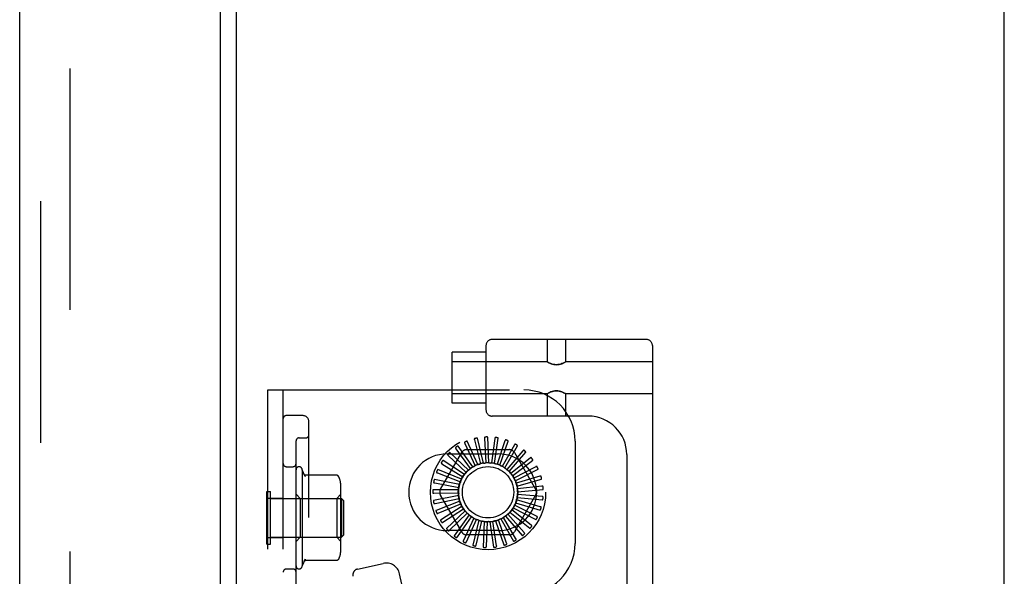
# Model space of a CAD drawing. Header units: inches. Extents: x 0 to 215, y 0 to 139.
# Tile 104 of 111: x 121.6 to 126.41, y 55.13 to 57.85. Entities that reach past the tile are written whole.
import ezdxf

# ---------------------------------------------------------------- set-up
doc = ezdxf.new("R2010")
doc.units = ezdxf.units.IN
doc.header["$LTSCALE"] = 11.804375
doc.header["$MEASUREMENT"] = 0
doc.linetypes.add('HIDDEN', pattern=[0.2, 0.1, -0.1])
doc.layers.get('0').update_dxf_attribs({"linetype": 'CONTINUOUS'})
doc.layers.add('DEFAULT_2', color=8, linetype='HIDDEN')
doc.layers.add('DOOR_ASSEMBLY', color=7, linetype='CONTINUOUS')

msp = doc.modelspace()

# ---------------------------------------------------------------- linework, layer by layer
at = {"color": 3, "linetype": 'Continuous'}
for p, q in [((122.6567, 13.7397), (122.6567, 92.8437)), ((126.4067, 12.4167), (126.4067, 92.7917))]:
    msp.add_line(p, q, dxfattribs=at)
at = {"layer": 'DEFAULT_2', "color": 8, "linetype": 'HIDDEN'}
for p, q in [((121.8442, 93.0262), (121.8442, 13.5573)), ((123.8757, 56.2589), (123.8757, 55.9439)), ((124.6582, 56.2889), (123.9057, 56.2889)), ((124.1745, 56.2889), (124.1745, 56.1794)), ((124.2645, 56.2889), (124.2645, 56.1794)), ((124.6882, 56.2589), (124.6882, 50.7584)), ((123.7107, 55.9764), (123.7107, 56.2264)), ((123.8757, 56.2264), (123.7107, 56.2264)), ((124.1745, 56.1794), (123.7107, 56.1794)), ((124.1745, 56.1794), (124.175, 56.179)), ((124.1767, 56.1781), (124.175, 56.1791)), ((124.1795, 56.1766), (124.1765, 56.1782)), ((124.2623, 56.1781), (124.264, 56.1791)), ((124.2639, 56.179), (124.2645, 56.1794)), ((124.6882, 56.1794), (124.2645, 56.1794)), ((122.8107, 50.5417), (122.8107, 56.0417)), ((122.8107, 56.0417), (124.0607, 56.0417)), ((122.8857, 50.5417), (122.8857, 56.0417)), ((124.1745, 56.0234), (123.7107, 56.0234)), ((124.1745, 56.0234), (124.175, 56.0237)), ((124.1745, 56.0234), (124.1745, 55.9139)), ((124.175, 56.0237), (124.1767, 56.0246)), ((124.2624, 56.0245), (124.2594, 56.0262)), ((124.264, 56.0237), (124.2622, 56.0246)), ((124.2639, 56.0237), (124.2645, 56.0234)), ((124.2645, 56.0234), (124.2645, 55.9139)), ((124.6882, 56.0234), (124.2645, 56.0234)), ((123.8757, 55.9764), (123.7107, 55.9764)), ((122.9807, 55.9167), (122.9007, 55.9167)), ((123.0107, 50.6967), (123.0107, 55.8867)), ((124.3752, 55.9139), (123.9057, 55.9139)), ((122.9482, 55.0411), (122.9482, 55.7923)), ((122.9632, 55.8073), (122.9957, 55.8073)), ((123.7719, 55.7806), (123.8226, 55.6714)), ((123.8364, 55.6773), (123.7845, 55.7909)), ((123.8191, 55.7978), (123.8483, 55.681)), ((123.8629, 55.6841), (123.8335, 55.8056)), ((123.8688, 55.8058), (123.8753, 55.6856)), ((123.8903, 55.6859), (123.8844, 55.8107)), ((123.9191, 55.8042), (123.9028, 55.6849)), ((123.9175, 55.6824), (123.9353, 55.8061)), ((123.9682, 55.7931), (123.9296, 55.6791)), ((123.9436, 55.6739), (123.9844, 55.792)), ((124.0142, 55.773), (123.9548, 55.6684)), ((124.3107, 55.7917), (124.3107, 55.2917)), ((123.6536, 55.5563), (123.757, 55.7355)), ((123.6857, 55.7292), (123.9357, 55.7292)), ((123.7895, 55.6492), (123.6991, 55.7354)), ((123.7287, 55.7547), (123.7992, 55.6571)), ((123.8116, 55.6655), (123.7391, 55.7673)), ((123.7823, 55.75), (123.9892, 55.75)), ((123.9675, 55.6605), (124.03, 55.7687)), ((124.0557, 55.7445), (123.9775, 55.653)), ((123.9885, 55.6429), (124.0704, 55.7373)), ((124.0144, 55.7355), (124.1179, 55.5563)), ((124.5632, 55.7259), (124.5632, 51.2914)), ((123.6608, 55.6811), (123.7625, 55.6167)), ((123.7709, 55.6291), (123.6658, 55.6966)), ((123.6913, 55.7211), (123.7789, 55.6387)), ((124.091, 55.7087), (123.9969, 55.6336)), ((124.0058, 55.6216), (124.1041, 55.6989)), ((122.9007, 55.6667), (122.9332, 55.6667)), ((122.9782, 55.6517), (122.9782, 55.1817)), ((122.9928, 55.6183), (122.9782, 55.6517)), ((123.6385, 55.636), (123.7505, 55.592)), ((123.7565, 55.6058), (123.6405, 55.6522)), ((124.1189, 55.6668), (124.0123, 55.6109)), ((124.0188, 55.5974), (124.1299, 55.6547)), ((123.1459, 55.6252), (122.9941, 55.6252)), ((123.7467, 55.5801), (123.624, 55.6038)), ((123.6251, 55.5875), (123.7435, 55.5655)), ((124.01, 55.6134), (124.0099, 55.6137)), ((124.1383, 55.6204), (124.0231, 55.5857)), ((124.0269, 55.5713), (124.1468, 55.6065)), ((122.8057, 55.2887), (122.8057, 55.5447)), ((122.8057, 55.5447), (122.8237, 55.5447)), ((122.8237, 55.2887), (122.8237, 55.5447)), ((123.1672, 55.2651), (123.1672, 55.5683)), ((123.7419, 55.5531), (123.617, 55.5531)), ((123.6212, 55.5374), (123.7415, 55.5382)), ((124.1487, 55.5712), (124.0289, 55.5589)), ((124.03, 55.544), (124.1544, 55.5559)), ((122.8107, 55.5132), (122.8857, 55.5132)), ((122.8237, 55.5107), (123.1707, 55.5107)), ((122.9682, 55.5117), (122.9482, 55.5317)), ((122.9682, 55.5117), (122.9682, 55.3217)), ((122.9682, 55.5117), (123.1472, 55.5117)), ((123.1472, 55.5117), (123.1672, 55.5317)), ((123.1472, 55.5117), (123.1472, 55.3217)), ((123.1707, 55.5107), (123.1707, 55.3227)), ((123.1807, 55.5007), (123.1707, 55.5107)), ((123.1807, 55.5007), (123.1807, 55.3327)), ((123.7424, 55.5257), (123.6197, 55.5021)), ((123.6268, 55.4874), (123.7448, 55.5109)), ((123.748, 55.4989), (123.632, 55.4524)), ((123.6417, 55.4394), (123.7532, 55.4848)), ((123.757, 55.348), (123.6536, 55.5271)), ((124.1179, 55.5271), (124.0144, 55.348)), ((124.0205, 55.4902), (124.1404, 55.455)), ((124.1408, 55.4713), (124.0251, 55.5045)), ((124.0278, 55.5167), (124.1522, 55.5048)), ((124.1495, 55.5209), (124.0296, 55.5315)), ((123.7586, 55.4736), (123.6534, 55.406)), ((123.6655, 55.395), (123.7663, 55.4608)), ((123.7738, 55.4507), (123.6833, 55.3645)), ((123.6973, 55.356), (123.7838, 55.4396)), ((123.9917, 55.4438), (124.0899, 55.3666)), ((124.0964, 55.3816), (124.0013, 55.4553)), ((124.0083, 55.4657), (124.1194, 55.4084)), ((124.1229, 55.4243), (124.0155, 55.4788)), ((123.793, 55.4312), (123.7205, 55.3294)), ((123.7358, 55.3237), (123.805, 55.4222)), ((123.8156, 55.4157), (123.7637, 55.302)), ((123.7798, 55.2993), (123.829, 55.4091)), ((123.8407, 55.4047), (123.8113, 55.2832)), ((123.8276, 55.2836), (123.8552, 55.4007)), ((123.8675, 55.3986), (123.8615, 55.2738)), ((123.8775, 55.2772), (123.8824, 55.3975)), ((123.8949, 55.3977), (123.9127, 55.274)), ((123.9277, 55.2805), (123.9097, 55.3995)), ((123.922, 55.4021), (123.9628, 55.284)), ((123.9764, 55.2931), (123.9362, 55.4066)), ((123.9477, 55.4115), (124.0102, 55.3032)), ((124.0218, 55.3148), (123.9609, 55.4186)), ((123.9713, 55.4255), (124.0531, 55.3311)), ((124.0623, 55.3446), (123.9828, 55.435)), ((123.9357, 55.3542), (123.6857, 55.3542)), ((122.8107, 55.3202), (122.8857, 55.3202)), ((122.8237, 55.3227), (123.1707, 55.3227)), ((122.9682, 55.3217), (122.9482, 55.3017)), ((122.9682, 55.3217), (123.1472, 55.3217)), ((123.1472, 55.3217), (123.1672, 55.3017)), ((123.1807, 55.3327), (123.1707, 55.3227)), ((123.9892, 55.3334), (123.7823, 55.3334)), ((122.8057, 55.2887), (122.8237, 55.2887)), ((122.9928, 55.2151), (122.9782, 55.1817)), ((123.1459, 55.2082), (122.9941, 55.2082)), ((122.9007, 55.1667), (122.9332, 55.1667)), ((123.2489, 55.1666), (123.3734, 55.1942)), ((123.5336, 54.7831), (123.4539, 55.1429))]:
    msp.add_line(p, q, dxfattribs=at)
for points in [[(124.2599, 56.1768), (124.2564, 56.175), (124.2519, 56.1729), (124.2467, 56.1707), (124.2407, 56.1685), (124.2342, 56.1668), (124.2269, 56.1656), (124.2194, 56.1651), (124.212, 56.1656), (124.2048, 56.1668), (124.1982, 56.1686), (124.1922, 56.1707), (124.187, 56.1729), (124.1826, 56.175), (124.1791, 56.1768)], [(124.1795, 56.1766), (124.1834, 56.1746), (124.1881, 56.1724), (124.1937, 56.1701), (124.1998, 56.1681), (124.2062, 56.1665), (124.2128, 56.1655), (124.2195, 56.1651), (124.2262, 56.1655), (124.2328, 56.1665), (124.2393, 56.1681), (124.2453, 56.1701), (124.2509, 56.1724), (124.2556, 56.1746), (124.2595, 56.1766), (124.2624, 56.1782)], [(124.1765, 56.0245), (124.1795, 56.0262), (124.1833, 56.0281), (124.1881, 56.0304), (124.1936, 56.0326), (124.1997, 56.0347), (124.2061, 56.0363), (124.2127, 56.0373), (124.2194, 56.0377), (124.2261, 56.0373), (124.2327, 56.0363), (124.2392, 56.0347), (124.2453, 56.0326), (124.2508, 56.0304), (124.2556, 56.0282), (124.2594, 56.0262)], [(124.2599, 56.0259), (124.2564, 56.0277), (124.252, 56.0299), (124.2468, 56.0321), (124.2408, 56.0342), (124.2342, 56.036), (124.227, 56.0372), (124.2196, 56.0377), (124.2121, 56.0372), (124.2048, 56.036), (124.1982, 56.0342), (124.1923, 56.0321), (124.187, 56.0299), (124.1826, 56.0278), (124.1791, 56.026)], [(123.772, 55.7869), (123.7716, 55.7866), (123.7712, 55.7863), (123.771, 55.786), (123.7708, 55.7856), (123.7707, 55.7852), (123.7707, 55.7848), (123.7707, 55.7843), (123.7707, 55.7838), (123.7709, 55.7833), (123.771, 55.7828), (123.7712, 55.7822), (123.7714, 55.7817), (123.7716, 55.7811), (123.7719, 55.7806)], [(123.7845, 55.7909), (123.7844, 55.7911), (123.7842, 55.7912), (123.7841, 55.7913), (123.7839, 55.7913), (123.7837, 55.7913), (123.7835, 55.7913), (123.7833, 55.7913), (123.7831, 55.7913), (123.7828, 55.7913), (123.7826, 55.7913), (123.7823, 55.7912), (123.7821, 55.7911), (123.7818, 55.7911), (123.7816, 55.791), (123.7813, 55.7909), (123.781, 55.7908), (123.7807, 55.7907), (123.7804, 55.7906), (123.7801, 55.7905), (123.7798, 55.7903)], [(123.8204, 55.804), (123.82, 55.8038), (123.8196, 55.8036), (123.8193, 55.8033), (123.8191, 55.803), (123.8189, 55.8026), (123.8187, 55.8021), (123.8187, 55.8017), (123.8186, 55.8012), (123.8187, 55.8007), (123.8187, 55.8001), (123.8188, 55.7996), (123.8189, 55.799), (123.819, 55.7984), (123.8191, 55.7978)], [(123.8335, 55.8056), (123.8334, 55.8057), (123.8333, 55.8059), (123.8332, 55.806), (123.833, 55.8061), (123.8328, 55.8061), (123.8326, 55.8062), (123.8324, 55.8062), (123.8322, 55.8062), (123.8319, 55.8063), (123.8317, 55.8063), (123.8314, 55.8063), (123.8312, 55.8062), (123.8309, 55.8062), (123.8306, 55.8062), (123.8303, 55.8062), (123.83, 55.8061), (123.8297, 55.8061), (123.8294, 55.806), (123.8291, 55.806), (123.8287, 55.8059)], [(123.8712, 55.8116), (123.8708, 55.8115), (123.8704, 55.8114), (123.87, 55.8111), (123.8697, 55.8109), (123.8695, 55.8105), (123.8692, 55.8101), (123.8691, 55.8097), (123.869, 55.8092), (123.8689, 55.8087), (123.8688, 55.8081), (123.8688, 55.8076), (123.8688, 55.807), (123.8688, 55.8064), (123.8688, 55.8058)], [(123.8844, 55.8107), (123.8843, 55.8109), (123.8842, 55.811), (123.8841, 55.8112), (123.884, 55.8113), (123.8838, 55.8114), (123.8836, 55.8115), (123.8834, 55.8115), (123.8832, 55.8116), (123.883, 55.8117), (123.8827, 55.8117), (123.8825, 55.8118), (123.8822, 55.8118), (123.882, 55.8118), (123.8817, 55.8119), (123.8814, 55.8119), (123.8811, 55.8119), (123.8808, 55.8119), (123.8805, 55.8119), (123.8802, 55.8119), (123.8799, 55.8119)], [(123.9226, 55.8095), (123.9221, 55.8095), (123.9217, 55.8094), (123.9213, 55.8093), (123.9209, 55.809), (123.9206, 55.8087), (123.9203, 55.8084), (123.9201, 55.808), (123.9199, 55.8075), (123.9197, 55.807), (123.9195, 55.8065), (123.9194, 55.806), (123.9193, 55.8054), (123.9192, 55.8048), (123.9191, 55.8042)], [(123.9353, 55.8061), (123.9353, 55.8063), (123.9352, 55.8064), (123.9351, 55.8066), (123.935, 55.8067), (123.9349, 55.8069), (123.9347, 55.807), (123.9345, 55.8071), (123.9343, 55.8072), (123.9341, 55.8073), (123.9339, 55.8074), (123.9336, 55.8075), (123.9334, 55.8076), (123.9331, 55.8077), (123.9329, 55.8077), (123.9326, 55.8078), (123.9323, 55.8079), (123.932, 55.808), (123.9317, 55.808), (123.9314, 55.8081), (123.931, 55.8082)], [(123.9726, 55.7976), (123.9721, 55.7977), (123.9717, 55.7978), (123.9713, 55.7977), (123.9709, 55.7975), (123.9705, 55.7973), (123.9702, 55.797), (123.9699, 55.7967), (123.9696, 55.7963), (123.9693, 55.7958), (123.9691, 55.7953), (123.9688, 55.7948), (123.9686, 55.7943), (123.9684, 55.7937), (123.9682, 55.7931)], [(123.9844, 55.792), (123.9845, 55.7921), (123.9844, 55.7923), (123.9844, 55.7925), (123.9843, 55.7926), (123.9842, 55.7928), (123.984, 55.7929), (123.9839, 55.7931), (123.9837, 55.7932), (123.9835, 55.7933), (123.9833, 55.7935), (123.9831, 55.7936), (123.9829, 55.7938), (123.9826, 55.7939), (123.9824, 55.794), (123.9821, 55.7941), (123.9818, 55.7943), (123.9816, 55.7944), (123.9813, 55.7945), (123.981, 55.7946), (123.9807, 55.7947)], [(124.0194, 55.7766), (124.019, 55.7768), (124.0186, 55.7769), (124.0182, 55.7769), (124.0178, 55.7768), (124.0174, 55.7766), (124.017, 55.7764), (124.0166, 55.7761), (124.0162, 55.7758), (124.0159, 55.7754), (124.0155, 55.775), (124.0152, 55.7745), (124.0149, 55.774), (124.0146, 55.7735), (124.0142, 55.773)], [(123.689, 55.727), (123.6887, 55.7267), (123.6885, 55.7263), (123.6884, 55.7259), (123.6884, 55.7254), (123.6885, 55.725), (123.6886, 55.7246), (123.6888, 55.7242), (123.689, 55.7237), (123.6893, 55.7233), (123.6896, 55.7229), (123.69, 55.7224), (123.6904, 55.722), (123.6908, 55.7216), (123.6913, 55.7211)], [(123.6991, 55.7354), (123.699, 55.7355), (123.6988, 55.7356), (123.6986, 55.7356), (123.6984, 55.7356), (123.6982, 55.7355), (123.698, 55.7355), (123.6978, 55.7354), (123.6976, 55.7353), (123.6974, 55.7352), (123.6972, 55.735), (123.697, 55.7349), (123.6968, 55.7348), (123.6966, 55.7346), (123.6964, 55.7344), (123.6961, 55.7342), (123.6959, 55.7341), (123.6957, 55.7338), (123.6954, 55.7336), (123.6952, 55.7334), (123.695, 55.7332)], [(123.7276, 55.7609), (123.7273, 55.7606), (123.727, 55.7603), (123.7268, 55.7599), (123.7267, 55.7595), (123.7267, 55.759), (123.7268, 55.7586), (123.7269, 55.7581), (123.727, 55.7577), (123.7272, 55.7572), (123.7275, 55.7567), (123.7277, 55.7562), (123.728, 55.7557), (123.7284, 55.7552), (123.7287, 55.7547)], [(123.7391, 55.7673), (123.739, 55.7674), (123.7389, 55.7675), (123.7387, 55.7675), (123.7385, 55.7675), (123.7383, 55.7675), (123.7381, 55.7675), (123.7379, 55.7674), (123.7377, 55.7674), (123.7375, 55.7673), (123.7372, 55.7672), (123.737, 55.7671), (123.7368, 55.767), (123.7365, 55.7669), (123.7363, 55.7668), (123.736, 55.7666), (123.7358, 55.7665), (123.7355, 55.7663), (123.7352, 55.7662), (123.735, 55.766), (123.7347, 55.7658)], [(124.03, 55.7687), (124.0301, 55.7689), (124.0301, 55.7691), (124.03, 55.7693), (124.03, 55.7694), (124.0299, 55.7696), (124.0298, 55.7698), (124.0297, 55.77), (124.0295, 55.7701), (124.0293, 55.7703), (124.0292, 55.7705), (124.029, 55.7706), (124.0288, 55.7708), (124.0286, 55.771), (124.0284, 55.7712), (124.0281, 55.7713), (124.0279, 55.7715), (124.0277, 55.7717), (124.0274, 55.7719), (124.0271, 55.7721), (124.0268, 55.7722)], [(124.0615, 55.747), (124.0611, 55.7473), (124.0607, 55.7475), (124.0603, 55.7476), (124.0599, 55.7476), (124.0594, 55.7475), (124.059, 55.7473), (124.0586, 55.7471), (124.0582, 55.7469), (124.0578, 55.7466), (124.0574, 55.7462), (124.0569, 55.7458), (124.0565, 55.7454), (124.0561, 55.745), (124.0557, 55.7445)], [(124.0704, 55.7373), (124.0705, 55.7375), (124.0705, 55.7377), (124.0705, 55.7378), (124.0705, 55.738), (124.0704, 55.7382), (124.0703, 55.7384), (124.0702, 55.7386), (124.0701, 55.7388), (124.07, 55.739), (124.0699, 55.7392), (124.0697, 55.7394), (124.0696, 55.7396), (124.0694, 55.7398), (124.0692, 55.74), (124.069, 55.7402), (124.0688, 55.7405), (124.0686, 55.7407), (124.0684, 55.7409), (124.0681, 55.7411), (124.0679, 55.7414)], [(123.6575, 55.6864), (123.6573, 55.686), (123.6572, 55.6856), (123.6571, 55.6852), (123.6572, 55.6848), (123.6573, 55.6844), (123.6575, 55.684), (123.6578, 55.6836), (123.6581, 55.6832), (123.6585, 55.6828), (123.6589, 55.6825), (123.6593, 55.6821), (123.6598, 55.6818), (123.6603, 55.6814), (123.6608, 55.6811)], [(123.6658, 55.6966), (123.6656, 55.6967), (123.6655, 55.6967), (123.6653, 55.6967), (123.6651, 55.6966), (123.6649, 55.6966), (123.6648, 55.6964), (123.6646, 55.6963), (123.6644, 55.6962), (123.6642, 55.696), (123.664, 55.6959), (123.6639, 55.6957), (123.6637, 55.6955), (123.6635, 55.6953), (123.6633, 55.6951), (123.6631, 55.6949), (123.6629, 55.6947), (123.6628, 55.6944), (123.6626, 55.6942), (123.6624, 55.6939), (123.6622, 55.6937)], [(123.8364, 55.6773), (123.8385, 55.6778), (123.8407, 55.6783), (123.8429, 55.6788), (123.845, 55.6793)], [(123.8483, 55.681), (123.8478, 55.6806), (123.8473, 55.6802), (123.8468, 55.6799), (123.8462, 55.6797), (123.8456, 55.6795), (123.845, 55.6793)], [(123.8629, 55.6841), (123.8652, 55.6843), (123.8674, 55.6844), (123.8696, 55.6845), (123.8718, 55.6845)], [(123.8753, 55.6856), (123.8748, 55.6853), (123.8742, 55.685), (123.8737, 55.6848), (123.873, 55.6846), (123.8724, 55.6846), (123.8718, 55.6845)], [(123.8903, 55.6859), (123.8925, 55.6856), (123.8947, 55.6853), (123.8969, 55.6849), (123.8991, 55.6846)], [(123.9028, 55.6849), (123.9022, 55.6847), (123.9016, 55.6846), (123.901, 55.6845), (123.9003, 55.6845), (123.8997, 55.6845), (123.8991, 55.6846)], [(123.9175, 55.6824), (123.9196, 55.6817), (123.9217, 55.681), (123.9238, 55.6802), (123.9259, 55.6795)], [(123.9296, 55.6791), (123.9289, 55.679), (123.9283, 55.679), (123.9277, 55.679), (123.9271, 55.6791), (123.9265, 55.6793), (123.9259, 55.6795)], [(124.0972, 55.7101), (124.0968, 55.7104), (124.0965, 55.7106), (124.0961, 55.7108), (124.0957, 55.7109), (124.0952, 55.7109), (124.0948, 55.7108), (124.0944, 55.7107), (124.0939, 55.7105), (124.0934, 55.7103), (124.093, 55.71), (124.0925, 55.7097), (124.092, 55.7094), (124.0915, 55.709), (124.091, 55.7087)], [(124.1041, 55.6989), (124.1042, 55.699), (124.1042, 55.6991), (124.1043, 55.6993), (124.1043, 55.6995), (124.1043, 55.6997), (124.1042, 55.6999), (124.1042, 55.7001), (124.1041, 55.7003), (124.104, 55.7005), (124.1039, 55.7008), (124.1038, 55.701), (124.1037, 55.7012), (124.1036, 55.7015), (124.1034, 55.7017), (124.1033, 55.702), (124.1031, 55.7022), (124.103, 55.7025), (124.1028, 55.7027), (124.1026, 55.703), (124.1024, 55.7032)], [(123.6342, 55.6406), (123.6341, 55.6402), (123.634, 55.6398), (123.6341, 55.6393), (123.6342, 55.6389), (123.6345, 55.6386), (123.6347, 55.6382), (123.6351, 55.6379), (123.6354, 55.6376), (123.6359, 55.6373), (123.6363, 55.637), (123.6368, 55.6367), (123.6374, 55.6365), (123.6379, 55.6362), (123.6385, 55.636)], [(123.6405, 55.6522), (123.6403, 55.6522), (123.6401, 55.6522), (123.64, 55.6522), (123.6398, 55.6521), (123.6396, 55.652), (123.6395, 55.6518), (123.6393, 55.6517), (123.6392, 55.6515), (123.639, 55.6513), (123.6389, 55.6511), (123.6387, 55.6509), (123.6386, 55.6507), (123.6384, 55.6505), (123.6383, 55.6502), (123.6382, 55.65), (123.638, 55.6497), (123.6379, 55.6495), (123.6377, 55.6492), (123.6376, 55.6489), (123.6375, 55.6485)], [(123.7709, 55.6291), (123.7724, 55.6307), (123.774, 55.6323), (123.7755, 55.6339), (123.7771, 55.6355)], [(123.7789, 55.6387), (123.7787, 55.6381), (123.7785, 55.6375), (123.7782, 55.6369), (123.7779, 55.6364), (123.7775, 55.6359), (123.7771, 55.6355)], [(123.7895, 55.6492), (123.7913, 55.6505), (123.7931, 55.6518), (123.795, 55.6531), (123.7968, 55.6543)], [(123.7992, 55.6571), (123.7989, 55.6566), (123.7986, 55.6561), (123.7982, 55.6556), (123.7978, 55.6551), (123.7973, 55.6547), (123.7968, 55.6543)], [(123.8116, 55.6655), (123.8136, 55.6664), (123.8157, 55.6674), (123.8177, 55.6683), (123.8197, 55.6691)], [(123.8226, 55.6714), (123.8222, 55.6709), (123.8218, 55.6705), (123.8213, 55.6701), (123.8208, 55.6697), (123.8203, 55.6694), (123.8197, 55.6691)], [(123.9436, 55.6739), (123.9455, 55.6728), (123.9474, 55.6717), (123.9493, 55.6705), (123.9512, 55.6694)], [(123.9548, 55.6684), (123.9542, 55.6684), (123.9535, 55.6685), (123.9529, 55.6686), (123.9523, 55.6688), (123.9518, 55.6691), (123.9512, 55.6694)], [(123.9675, 55.6605), (123.9692, 55.6591), (123.9709, 55.6576), (123.9726, 55.6562), (123.9742, 55.6547)], [(123.9775, 55.653), (123.9769, 55.6531), (123.9763, 55.6533), (123.9757, 55.6536), (123.9752, 55.6539), (123.9747, 55.6543), (123.9742, 55.6547)], [(123.9885, 55.6429), (123.9899, 55.6412), (123.9913, 55.6394), (123.9927, 55.6377), (123.994, 55.6359)], [(123.9969, 55.6336), (123.9963, 55.6339), (123.9958, 55.6342), (123.9953, 55.6345), (123.9948, 55.635), (123.9944, 55.6354), (123.994, 55.6359)], [(124.1252, 55.667), (124.1249, 55.6674), (124.1246, 55.6677), (124.1243, 55.6679), (124.1239, 55.6681), (124.1235, 55.6682), (124.123, 55.6682), (124.1226, 55.6682), (124.1221, 55.6681), (124.1216, 55.6679), (124.1211, 55.6678), (124.1205, 55.6676), (124.12, 55.6673), (124.1194, 55.6671), (124.1189, 55.6668)], [(124.1299, 55.6547), (124.13, 55.6548), (124.1301, 55.6549), (124.1302, 55.6551), (124.1302, 55.6553), (124.1302, 55.6555), (124.1302, 55.6557), (124.1302, 55.6559), (124.1302, 55.6561), (124.1301, 55.6564), (124.1301, 55.6566), (124.13, 55.6568), (124.1299, 55.6571), (124.1299, 55.6574), (124.1298, 55.6576), (124.1297, 55.6579), (124.1296, 55.6582), (124.1295, 55.6585), (124.1293, 55.6587), (124.1292, 55.6591), (124.129, 55.6594)], [(122.9869, 55.6285), (122.9882, 55.6267), (122.9894, 55.625), (122.9904, 55.6233), (122.9914, 55.6215), (122.9922, 55.6198), (122.9929, 55.6181)], [(122.9941, 55.6252), (122.9929, 55.6253), (122.9916, 55.6255), (122.9904, 55.626), (122.9894, 55.6264), (122.9886, 55.6269), (122.988, 55.6274), (122.9876, 55.6277), (122.9873, 55.628), (122.9871, 55.6283), (122.987, 55.6284), (122.9869, 55.6285)], [(123.1536, 55.6216), (123.1528, 55.6225), (123.1519, 55.6232), (123.1509, 55.6239), (123.1498, 55.6244), (123.1487, 55.6248), (123.1475, 55.6251), (123.1463, 55.6252), (123.1459, 55.6252)], [(123.1628, 55.6035), (123.1626, 55.6042), (123.161, 55.609), (123.159, 55.6136), (123.1564, 55.6179), (123.1536, 55.6216)], [(123.62, 55.5912), (123.62, 55.5908), (123.62, 55.5904), (123.6202, 55.59), (123.6204, 55.5896), (123.6207, 55.5893), (123.621, 55.589), (123.6214, 55.5887), (123.6218, 55.5885), (123.6223, 55.5883), (123.6228, 55.5881), (123.6234, 55.5879), (123.6239, 55.5878), (123.6245, 55.5876), (123.6251, 55.5875)], [(123.624, 55.6038), (123.6238, 55.6038), (123.6236, 55.6038), (123.6235, 55.6037), (123.6233, 55.6035), (123.6232, 55.6034), (123.6231, 55.6032), (123.623, 55.6031), (123.6228, 55.6029), (123.6227, 55.6027), (123.6226, 55.6024), (123.6225, 55.6022), (123.6224, 55.602), (123.6223, 55.6017), (123.6222, 55.6015), (123.6221, 55.6012), (123.6221, 55.6009), (123.622, 55.6006), (123.6219, 55.6003), (123.6218, 55.6), (123.6217, 55.5996)], [(123.7467, 55.5801), (123.7475, 55.5822), (123.7483, 55.5843), (123.7492, 55.5863), (123.75, 55.5884)], [(123.7505, 55.592), (123.7506, 55.5914), (123.7506, 55.5908), (123.7505, 55.5902), (123.7504, 55.5895), (123.7503, 55.589), (123.75, 55.5884)], [(123.7565, 55.6058), (123.7576, 55.6077), (123.7588, 55.6095), (123.7601, 55.6114), (123.7613, 55.6132)], [(123.7625, 55.6167), (123.7624, 55.6161), (123.7623, 55.6155), (123.7622, 55.6149), (123.7619, 55.6143), (123.7617, 55.6137), (123.7613, 55.6132)], [(124.0058, 55.6216), (124.0065, 55.6203), (124.0072, 55.619), (124.0079, 55.6177), (124.0086, 55.6164), (124.0092, 55.615), (124.0099, 55.6137)], [(124.0123, 55.6109), (124.0118, 55.6112), (124.0114, 55.6116), (124.011, 55.612), (124.0106, 55.6125), (124.0103, 55.6129), (124.01, 55.6134)], [(124.0188, 55.5974), (124.0194, 55.5953), (124.0201, 55.5932), (124.0207, 55.591), (124.0212, 55.5889)], [(124.0231, 55.5857), (124.0227, 55.5862), (124.0223, 55.5867), (124.0219, 55.5872), (124.0216, 55.5877), (124.0214, 55.5883), (124.0212, 55.5889)], [(124.1446, 55.6194), (124.1444, 55.6199), (124.1442, 55.6202), (124.1439, 55.6205), (124.1435, 55.6207), (124.1431, 55.6209), (124.1427, 55.621), (124.1422, 55.6211), (124.1417, 55.6211), (124.1412, 55.621), (124.1407, 55.621), (124.1401, 55.6209), (124.1395, 55.6207), (124.1389, 55.6206), (124.1383, 55.6204)], [(124.1468, 55.6065), (124.147, 55.6065), (124.1471, 55.6066), (124.1472, 55.6068), (124.1473, 55.607), (124.1473, 55.6072), (124.1474, 55.6074), (124.1474, 55.6076), (124.1474, 55.6078), (124.1474, 55.608), (124.1474, 55.6083), (124.1474, 55.6085), (124.1474, 55.6088), (124.1473, 55.6091), (124.1473, 55.6093), (124.1473, 55.6096), (124.1472, 55.6099), (124.1471, 55.6102), (124.1471, 55.6105), (124.147, 55.6108), (124.1469, 55.6111)], [(123.617, 55.5531), (123.6168, 55.5531), (123.6166, 55.553), (123.6165, 55.5529), (123.6164, 55.5528), (123.6163, 55.5526), (123.6162, 55.5524), (123.6161, 55.5522), (123.616, 55.552), (123.616, 55.5518), (123.6159, 55.5516), (123.6158, 55.5513), (123.6158, 55.5511), (123.6157, 55.5508), (123.6157, 55.5505), (123.6157, 55.5502), (123.6156, 55.5499), (123.6156, 55.5496), (123.6156, 55.5493), (123.6156, 55.549), (123.6155, 55.5487)], [(123.6155, 55.5401), (123.6155, 55.5396), (123.6156, 55.5392), (123.6158, 55.5388), (123.6161, 55.5385), (123.6165, 55.5382), (123.6168, 55.538), (123.6173, 55.5378), (123.6177, 55.5377), (123.6182, 55.5376), (123.6188, 55.5375), (123.6194, 55.5374), (123.6199, 55.5374), (123.6205, 55.5374), (123.6212, 55.5374)], [(123.7415, 55.5382), (123.7418, 55.5376), (123.742, 55.5371), (123.7422, 55.5365), (123.7423, 55.5358), (123.7424, 55.5352), (123.7424, 55.5346)], [(123.7419, 55.5531), (123.7423, 55.5553), (123.7427, 55.5575), (123.7432, 55.5597), (123.7437, 55.5619)], [(123.7424, 55.5257), (123.7423, 55.5279), (123.7423, 55.5302), (123.7424, 55.5324), (123.7424, 55.5346)], [(123.7435, 55.5655), (123.7436, 55.5649), (123.7438, 55.5643), (123.7438, 55.5637), (123.7438, 55.5631), (123.7438, 55.5625), (123.7437, 55.5619)], [(124.0269, 55.5713), (124.0272, 55.569), (124.0274, 55.5668), (124.0276, 55.5646), (124.0277, 55.5624)], [(124.0289, 55.5589), (124.0286, 55.5594), (124.0283, 55.56), (124.0281, 55.5606), (124.0279, 55.5612), (124.0278, 55.5618), (124.0277, 55.5624)], [(124.0296, 55.5315), (124.0294, 55.5321), (124.0292, 55.5327), (124.0291, 55.5333), (124.029, 55.5339), (124.029, 55.5345), (124.0291, 55.5351)], [(124.03, 55.544), (124.0298, 55.5418), (124.0296, 55.5396), (124.0293, 55.5374), (124.0291, 55.5351)], [(124.1546, 55.569), (124.1545, 55.5695), (124.1544, 55.5699), (124.1541, 55.5702), (124.1538, 55.5705), (124.1535, 55.5708), (124.153, 55.5709), (124.1526, 55.5711), (124.1521, 55.5712), (124.1516, 55.5712), (124.1511, 55.5713), (124.1505, 55.5713), (124.1499, 55.5713), (124.1493, 55.5712), (124.1487, 55.5712)], [(124.1544, 55.5559), (124.1545, 55.5559), (124.1547, 55.556), (124.1548, 55.5561), (124.1549, 55.5563), (124.155, 55.5565), (124.1551, 55.5567), (124.1551, 55.5569), (124.1552, 55.5571), (124.1552, 55.5573), (124.1553, 55.5575), (124.1553, 55.5578), (124.1553, 55.5581), (124.1554, 55.5583), (124.1554, 55.5586), (124.1554, 55.5589), (124.1554, 55.5592), (124.1554, 55.5595), (124.1554, 55.5598), (124.1554, 55.5601), (124.1553, 55.5604)], [(123.6197, 55.5021), (123.6195, 55.502), (123.6194, 55.5019), (123.6192, 55.5018), (123.6192, 55.5016), (123.6191, 55.5014), (123.619, 55.5012), (123.619, 55.501), (123.6189, 55.5008), (123.6189, 55.5006), (123.6189, 55.5003), (123.6189, 55.5001), (123.6189, 55.4998), (123.6189, 55.4995), (123.6189, 55.4993), (123.6189, 55.499), (123.6189, 55.4987), (123.619, 55.4984), (123.619, 55.498), (123.6191, 55.4977), (123.6191, 55.4974)], [(123.6207, 55.4889), (123.6208, 55.4885), (123.621, 55.4881), (123.6213, 55.4878), (123.6216, 55.4875), (123.622, 55.4873), (123.6224, 55.4872), (123.6229, 55.4871), (123.6233, 55.487), (123.6239, 55.487), (123.6244, 55.4871), (123.625, 55.4871), (123.6256, 55.4872), (123.6262, 55.4873), (123.6268, 55.4874)], [(123.7448, 55.5109), (123.7452, 55.5105), (123.7455, 55.5099), (123.7458, 55.5094), (123.746, 55.5088), (123.7462, 55.5082), (123.7463, 55.5076)], [(123.748, 55.4989), (123.7475, 55.5011), (123.7471, 55.5032), (123.7467, 55.5054), (123.7463, 55.5076)], [(123.7532, 55.4848), (123.7536, 55.4844), (123.7541, 55.484), (123.7545, 55.4835), (123.7548, 55.483), (123.7551, 55.4824), (123.7553, 55.4819)], [(124.0205, 55.4902), (124.0195, 55.4882), (124.0185, 55.4862), (124.0174, 55.4843), (124.0164, 55.4823)], [(124.0251, 55.5045), (124.025, 55.5051), (124.0249, 55.5057), (124.0249, 55.5063), (124.025, 55.5069), (124.0251, 55.5075), (124.0252, 55.5081)], [(124.0278, 55.5167), (124.0272, 55.5145), (124.0266, 55.5124), (124.0259, 55.5103), (124.0252, 55.5081)], [(124.1549, 55.5176), (124.1549, 55.5181), (124.1548, 55.5185), (124.1547, 55.5189), (124.1544, 55.5193), (124.1541, 55.5196), (124.1537, 55.5198), (124.1533, 55.52), (124.1529, 55.5202), (124.1524, 55.5204), (124.1519, 55.5205), (124.1513, 55.5206), (124.1507, 55.5207), (124.1501, 55.5208), (124.1495, 55.5209)], [(124.1522, 55.5048), (124.1524, 55.5048), (124.1525, 55.5049), (124.1527, 55.505), (124.1528, 55.5051), (124.1529, 55.5052), (124.153, 55.5054), (124.1531, 55.5056), (124.1532, 55.5058), (124.1533, 55.506), (124.1534, 55.5063), (124.1535, 55.5065), (124.1536, 55.5067), (124.1536, 55.507), (124.1537, 55.5073), (124.1538, 55.5075), (124.1538, 55.5078), (124.1539, 55.5081), (124.1539, 55.5085), (124.154, 55.5088), (124.154, 55.5091)], [(123.632, 55.4524), (123.6318, 55.4523), (123.6317, 55.4522), (123.6316, 55.4521), (123.6316, 55.4519), (123.6315, 55.4517), (123.6315, 55.4515), (123.6315, 55.4513), (123.6315, 55.451), (123.6315, 55.4508), (123.6316, 55.4506), (123.6316, 55.4503), (123.6316, 55.4501), (123.6317, 55.4498), (123.6318, 55.4495), (123.6318, 55.4492), (123.6319, 55.449), (123.632, 55.4487), (123.6321, 55.4484), (123.6322, 55.4481), (123.6323, 55.4478)], [(123.6354, 55.4397), (123.6356, 55.4393), (123.6359, 55.439), (123.6362, 55.4387), (123.6366, 55.4385), (123.637, 55.4384), (123.6375, 55.4383), (123.6379, 55.4383), (123.6384, 55.4384), (123.6389, 55.4385), (123.6395, 55.4386), (123.64, 55.4387), (123.6406, 55.4389), (123.6412, 55.4391), (123.6417, 55.4394)], [(123.7586, 55.4736), (123.7577, 55.4756), (123.7569, 55.4777), (123.7561, 55.4798), (123.7553, 55.4819)], [(123.7663, 55.4608), (123.7669, 55.4605), (123.7674, 55.4601), (123.7678, 55.4597), (123.7683, 55.4593), (123.7687, 55.4588), (123.769, 55.4583)], [(123.7738, 55.4507), (123.7725, 55.4526), (123.7713, 55.4545), (123.7701, 55.4564), (123.769, 55.4583)], [(123.7838, 55.4396), (123.7844, 55.4394), (123.7849, 55.4392), (123.7855, 55.4389), (123.786, 55.4385), (123.7865, 55.4381), (123.7869, 55.4377)], [(123.793, 55.4312), (123.7914, 55.4328), (123.7899, 55.4344), (123.7884, 55.436), (123.7869, 55.4377)], [(123.9828, 55.435), (123.9831, 55.4356), (123.9833, 55.4362), (123.9837, 55.4367), (123.9841, 55.4372), (123.9845, 55.4376), (123.9849, 55.438)], [(123.9917, 55.4438), (123.99, 55.4423), (123.9884, 55.4409), (123.9867, 55.4395), (123.9849, 55.438)], [(124.0013, 55.4553), (124.0014, 55.4559), (124.0015, 55.4565), (124.0018, 55.4571), (124.0021, 55.4577), (124.0024, 55.4582), (124.0028, 55.4587)], [(124.0083, 55.4657), (124.007, 55.4639), (124.0056, 55.4621), (124.0042, 55.4604), (124.0028, 55.4587)], [(124.0155, 55.4788), (124.0155, 55.4794), (124.0156, 55.48), (124.0157, 55.4806), (124.0159, 55.4812), (124.0161, 55.4818), (124.0164, 55.4823)], [(124.1404, 55.455), (124.1406, 55.455), (124.1407, 55.455), (124.1409, 55.4551), (124.141, 55.4552), (124.1412, 55.4553), (124.1413, 55.4555), (124.1415, 55.4556), (124.1416, 55.4558), (124.1417, 55.456), (124.1419, 55.4562), (124.142, 55.4565), (124.1421, 55.4567), (124.1422, 55.4569), (124.1423, 55.4572), (124.1425, 55.4574), (124.1426, 55.4577), (124.1427, 55.458), (124.1428, 55.4583), (124.1429, 55.4586), (124.143, 55.4589)], [(124.1455, 55.4671), (124.1456, 55.4676), (124.1456, 55.468), (124.1455, 55.4684), (124.1453, 55.4688), (124.1451, 55.4692), (124.1448, 55.4695), (124.1444, 55.4698), (124.144, 55.4701), (124.1435, 55.4703), (124.143, 55.4705), (124.1425, 55.4708), (124.142, 55.471), (124.1414, 55.4712), (124.1408, 55.4713)], [(123.6534, 55.406), (123.6533, 55.4059), (123.6532, 55.4058), (123.6532, 55.4056), (123.6532, 55.4054), (123.6532, 55.4052), (123.6532, 55.405), (123.6532, 55.4048), (123.6533, 55.4046), (123.6533, 55.4043), (123.6534, 55.4041), (123.6535, 55.4039), (123.6536, 55.4036), (123.6537, 55.4034), (123.6538, 55.4031), (123.6539, 55.4029), (123.6541, 55.4026), (123.6542, 55.4023), (123.6543, 55.402), (123.6545, 55.4017), (123.6547, 55.4014)], [(123.6593, 55.3942), (123.6595, 55.3938), (123.6599, 55.3936), (123.6602, 55.3934), (123.6607, 55.3933), (123.6611, 55.3932), (123.6615, 55.3932), (123.662, 55.3933), (123.6625, 55.3934), (123.6629, 55.3936), (123.6634, 55.3938), (123.6639, 55.3941), (123.6645, 55.3944), (123.665, 55.3947), (123.6655, 55.395)], [(123.805, 55.4222), (123.8056, 55.4221), (123.8062, 55.422), (123.8068, 55.4218), (123.8073, 55.4215), (123.8079, 55.4212), (123.8084, 55.4209)], [(123.8156, 55.4157), (123.8138, 55.4169), (123.8119, 55.4182), (123.8101, 55.4195), (123.8084, 55.4209)], [(123.829, 55.4091), (123.8296, 55.4091), (123.8303, 55.4091), (123.8309, 55.409), (123.8315, 55.4088), (123.8321, 55.4086), (123.8326, 55.4084)], [(123.8407, 55.4047), (123.8387, 55.4055), (123.8366, 55.4065), (123.8346, 55.4074), (123.8326, 55.4084)], [(123.8552, 55.4007), (123.8558, 55.4009), (123.8564, 55.401), (123.857, 55.401), (123.8576, 55.401), (123.8582, 55.4009), (123.8588, 55.4008)], [(123.8675, 55.3986), (123.8653, 55.3991), (123.8631, 55.3996), (123.861, 55.4002), (123.8588, 55.4008)], [(123.8824, 55.3975), (123.883, 55.3978), (123.8835, 55.398), (123.8841, 55.3981), (123.8848, 55.3982), (123.8854, 55.3982), (123.886, 55.3982)], [(123.8949, 55.3977), (123.8927, 55.3978), (123.8904, 55.3979), (123.8882, 55.398), (123.886, 55.3982)], [(123.9097, 55.3995), (123.9102, 55.3998), (123.9108, 55.4001), (123.9113, 55.4004), (123.9119, 55.4006), (123.9125, 55.4008), (123.9131, 55.4009)], [(123.922, 55.4021), (123.9198, 55.4017), (123.9176, 55.4014), (123.9154, 55.4011), (123.9131, 55.4009)], [(123.9362, 55.4066), (123.9367, 55.407), (123.9371, 55.4074), (123.9376, 55.4078), (123.9382, 55.4081), (123.9387, 55.4084), (123.9393, 55.4086)], [(123.9477, 55.4115), (123.9456, 55.4107), (123.9435, 55.41), (123.9414, 55.4093), (123.9393, 55.4086)], [(123.9609, 55.4186), (123.9612, 55.4191), (123.9616, 55.4196), (123.962, 55.4201), (123.9625, 55.4205), (123.963, 55.4208), (123.9635, 55.4211)], [(123.9713, 55.4255), (123.9693, 55.4244), (123.9674, 55.4233), (123.9655, 55.4222), (123.9635, 55.4211)], [(124.1194, 55.4084), (124.1195, 55.4083), (124.1197, 55.4083), (124.1199, 55.4084), (124.1201, 55.4084), (124.1202, 55.4085), (124.1204, 55.4087), (124.1206, 55.4088), (124.1207, 55.409), (124.1209, 55.4091), (124.1211, 55.4093), (124.1212, 55.4095), (124.1214, 55.4097), (124.1215, 55.4099), (124.1217, 55.4101), (124.1219, 55.4104), (124.122, 55.4106), (124.1222, 55.4109), (124.1224, 55.4112), (124.1225, 55.4115), (124.1227, 55.4118)], [(124.1267, 55.4193), (124.1269, 55.4198), (124.1269, 55.4202), (124.1269, 55.4206), (124.1268, 55.421), (124.1267, 55.4214), (124.1264, 55.4218), (124.1261, 55.4221), (124.1258, 55.4225), (124.1254, 55.4228), (124.1249, 55.4231), (124.1244, 55.4234), (124.1239, 55.4237), (124.1234, 55.424), (124.1229, 55.4243)], [(123.6833, 55.3645), (123.6832, 55.3644), (123.6832, 55.3642), (123.6831, 55.364), (123.6832, 55.3638), (123.6832, 55.3637), (123.6833, 55.3635), (123.6833, 55.3633), (123.6834, 55.363), (123.6835, 55.3628), (123.6836, 55.3626), (123.6838, 55.3624), (123.6839, 55.3622), (123.6841, 55.362), (123.6842, 55.3617), (123.6844, 55.3615), (123.6846, 55.3613), (123.6848, 55.361), (123.685, 55.3608), (123.6852, 55.3605), (123.6854, 55.3603)], [(123.6913, 55.354), (123.6916, 55.3537), (123.692, 55.3535), (123.6924, 55.3534), (123.6928, 55.3533), (123.6932, 55.3534), (123.6937, 55.3535), (123.6941, 55.3536), (123.6945, 55.3539), (123.695, 55.3541), (123.6954, 55.3545), (123.6959, 55.3548), (123.6963, 55.3552), (123.6968, 55.3556), (123.6973, 55.356)], [(124.064, 55.3385), (124.0643, 55.3389), (124.0645, 55.3392), (124.0646, 55.3396), (124.0647, 55.34), (124.0647, 55.3405), (124.0646, 55.3409), (124.0645, 55.3414), (124.0643, 55.3418), (124.064, 55.3423), (124.0637, 55.3427), (124.0634, 55.3432), (124.063, 55.3437), (124.0627, 55.3441), (124.0623, 55.3446)], [(124.0899, 55.3666), (124.0901, 55.3665), (124.0902, 55.3665), (124.0904, 55.3665), (124.0906, 55.3665), (124.0908, 55.3666), (124.091, 55.3667), (124.0912, 55.3668), (124.0914, 55.3669), (124.0916, 55.367), (124.0917, 55.3672), (124.0919, 55.3673), (124.0921, 55.3675), (124.0923, 55.3677), (124.0925, 55.3679), (124.0927, 55.3681), (124.093, 55.3683), (124.0932, 55.3685), (124.0934, 55.3687), (124.0936, 55.369), (124.0938, 55.3692)], [(124.0992, 55.3759), (124.0994, 55.3763), (124.0996, 55.3767), (124.0996, 55.3771), (124.0996, 55.3776), (124.0995, 55.378), (124.0994, 55.3784), (124.0991, 55.3788), (124.0989, 55.3792), (124.0985, 55.3796), (124.0982, 55.38), (124.0978, 55.3804), (124.0973, 55.3808), (124.0969, 55.3812), (124.0964, 55.3816)], [(123.7205, 55.3294), (123.7204, 55.3292), (123.7204, 55.3291), (123.7204, 55.3289), (123.7205, 55.3287), (123.7205, 55.3285), (123.7206, 55.3284), (123.7208, 55.3282), (123.7209, 55.328), (123.721, 55.3278), (123.7212, 55.3276), (123.7213, 55.3274), (123.7215, 55.3272), (123.7217, 55.327), (123.7219, 55.3269), (123.7221, 55.3267), (123.7223, 55.3265), (123.7226, 55.3263), (123.7228, 55.326), (123.7231, 55.3259), (123.7233, 55.3257)], [(123.7303, 55.3206), (123.7307, 55.3204), (123.7311, 55.3202), (123.7315, 55.3202), (123.7319, 55.3202), (123.7324, 55.3204), (123.7328, 55.3205), (123.7332, 55.3208), (123.7335, 55.3211), (123.7339, 55.3214), (123.7343, 55.3218), (123.7347, 55.3222), (123.7351, 55.3227), (123.7354, 55.3232), (123.7358, 55.3237)], [(123.7637, 55.302), (123.7636, 55.3018), (123.7636, 55.3016), (123.7637, 55.3015), (123.7638, 55.3013), (123.7639, 55.3011), (123.764, 55.301), (123.7641, 55.3008), (123.7643, 55.3007), (123.7645, 55.3005), (123.7647, 55.3003), (123.7649, 55.3002), (123.7651, 55.3), (123.7653, 55.2999), (123.7655, 55.2997), (123.7658, 55.2996), (123.766, 55.2994), (123.7663, 55.2993), (123.7666, 55.2991), (123.7669, 55.299), (123.7672, 55.2988)], [(123.7749, 55.2952), (123.7754, 55.295), (123.7758, 55.295), (123.7762, 55.295), (123.7766, 55.2951), (123.777, 55.2953), (123.7774, 55.2956), (123.7777, 55.2959), (123.7781, 55.2963), (123.7784, 55.2967), (123.7787, 55.2971), (123.779, 55.2976), (123.7792, 55.2981), (123.7795, 55.2987), (123.7798, 55.2993)], [(123.9757, 55.2868), (123.9761, 55.287), (123.9764, 55.2873), (123.9767, 55.2876), (123.9769, 55.288), (123.9771, 55.2884), (123.9772, 55.2888), (123.9772, 55.2893), (123.9772, 55.2898), (123.9771, 55.2903), (123.977, 55.2908), (123.9769, 55.2914), (123.9767, 55.2919), (123.9766, 55.2925), (123.9764, 55.2931)], [(124.0102, 55.3032), (124.0103, 55.3031), (124.0105, 55.303), (124.0106, 55.3029), (124.0108, 55.3029), (124.011, 55.3029), (124.0112, 55.3029), (124.0114, 55.3029), (124.0117, 55.303), (124.0119, 55.303), (124.0121, 55.3031), (124.0124, 55.3032), (124.0126, 55.3033), (124.0129, 55.3033), (124.0131, 55.3034), (124.0134, 55.3036), (124.0137, 55.3037), (124.0139, 55.3038), (124.0142, 55.3039), (124.0145, 55.3041), (124.0148, 55.3043)], [(124.0223, 55.3085), (124.0227, 55.3087), (124.023, 55.3091), (124.0232, 55.3094), (124.0233, 55.3098), (124.0234, 55.3102), (124.0234, 55.3107), (124.0233, 55.3111), (124.0232, 55.3116), (124.023, 55.3121), (124.0228, 55.3126), (124.0226, 55.3132), (124.0224, 55.3137), (124.0221, 55.3142), (124.0218, 55.3148)], [(124.0531, 55.3311), (124.0532, 55.331), (124.0534, 55.3309), (124.0536, 55.3309), (124.0537, 55.3309), (124.0539, 55.3309), (124.0541, 55.331), (124.0543, 55.331), (124.0546, 55.3311), (124.0548, 55.3312), (124.055, 55.3313), (124.0552, 55.3314), (124.0554, 55.3316), (124.0557, 55.3317), (124.0559, 55.3319), (124.0561, 55.332), (124.0564, 55.3322), (124.0566, 55.3324), (124.0569, 55.3326), (124.0572, 55.3328), (124.0574, 55.333)], [(123.8113, 55.2832), (123.8112, 55.283), (123.8113, 55.2829), (123.8114, 55.2827), (123.8115, 55.2826), (123.8116, 55.2824), (123.8118, 55.2823), (123.8119, 55.2822), (123.8121, 55.282), (123.8123, 55.2819), (123.8125, 55.2818), (123.8128, 55.2817), (123.813, 55.2816), (123.8132, 55.2815), (123.8135, 55.2814), (123.8138, 55.2813), (123.8141, 55.2812), (123.8144, 55.2811), (123.8147, 55.281), (123.8149, 55.2809), (123.8152, 55.2808)], [(123.8236, 55.2787), (123.8241, 55.2786), (123.8245, 55.2786), (123.8249, 55.2788), (123.8253, 55.2789), (123.8256, 55.2792), (123.8259, 55.2795), (123.8262, 55.2799), (123.8264, 55.2803), (123.8267, 55.2808), (123.8269, 55.2813), (123.8271, 55.2818), (123.8273, 55.2824), (123.8274, 55.283), (123.8276, 55.2836)], [(123.8615, 55.2738), (123.8615, 55.2736), (123.8616, 55.2735), (123.8617, 55.2733), (123.8619, 55.2732), (123.862, 55.2731), (123.8622, 55.273), (123.8624, 55.2729), (123.8626, 55.2728), (123.8628, 55.2727), (123.863, 55.2726), (123.8633, 55.2726), (123.8635, 55.2725), (123.8638, 55.2724), (123.8641, 55.2724), (123.8644, 55.2723), (123.8647, 55.2723), (123.865, 55.2723), (123.8653, 55.2722), (123.8656, 55.2722), (123.866, 55.2722)], [(123.8745, 55.2717), (123.875, 55.2717), (123.8754, 55.2718), (123.8758, 55.272), (123.8761, 55.2723), (123.8764, 55.2726), (123.8766, 55.2729), (123.8768, 55.2734), (123.877, 55.2738), (123.8771, 55.2743), (123.8772, 55.2749), (123.8773, 55.2754), (123.8774, 55.276), (123.8774, 55.2766), (123.8775, 55.2772)], [(123.9127, 55.274), (123.9127, 55.2739), (123.9128, 55.2737), (123.9129, 55.2736), (123.9131, 55.2735), (123.9133, 55.2734), (123.9135, 55.2734), (123.9137, 55.2733), (123.9139, 55.2733), (123.9141, 55.2732), (123.9144, 55.2732), (123.9146, 55.2732), (123.9149, 55.2732), (123.9152, 55.2732), (123.9154, 55.2732), (123.9157, 55.2732), (123.916, 55.2732), (123.9163, 55.2732), (123.9167, 55.2732), (123.917, 55.2733), (123.9173, 55.2733)], [(123.9258, 55.2744), (123.9263, 55.2745), (123.9267, 55.2747), (123.927, 55.275), (123.9273, 55.2753), (123.9275, 55.2757), (123.9276, 55.2761), (123.9278, 55.2765), (123.9278, 55.277), (123.9279, 55.2775), (123.9279, 55.2781), (123.9279, 55.2787), (123.9278, 55.2792), (123.9278, 55.2798), (123.9277, 55.2805)], [(123.9628, 55.284), (123.9629, 55.2838), (123.963, 55.2837), (123.9632, 55.2836), (123.9634, 55.2836), (123.9636, 55.2835), (123.9638, 55.2835), (123.964, 55.2835), (123.9642, 55.2835), (123.9644, 55.2835), (123.9647, 55.2835), (123.9649, 55.2835), (123.9652, 55.2835), (123.9655, 55.2836), (123.9657, 55.2836), (123.966, 55.2837), (123.9663, 55.2838), (123.9666, 55.2838), (123.9669, 55.2839), (123.9672, 55.284), (123.9675, 55.2841)], [(122.9869, 55.2049), (122.9882, 55.2067), (122.9894, 55.2084), (122.9904, 55.2102), (122.9914, 55.2119), (122.9922, 55.2136), (122.9929, 55.2154)], [(122.9869, 55.2049), (122.987, 55.205), (122.9871, 55.2051), (122.9873, 55.2054), (122.9876, 55.2057), (122.988, 55.2061), (122.9886, 55.2065), (122.9894, 55.207), (122.9904, 55.2075), (122.9916, 55.2079), (122.9929, 55.2081), (122.9941, 55.2082)], [(123.1536, 55.2118), (123.1528, 55.211), (123.1519, 55.2102), (123.1509, 55.2095), (123.1498, 55.209), (123.1487, 55.2086), (123.1475, 55.2083), (123.1463, 55.2082), (123.1459, 55.2082)], [(123.1536, 55.2118), (123.1564, 55.2155), (123.159, 55.2198), (123.161, 55.2244), (123.1626, 55.2292), (123.1628, 55.2299)]]:
    msp.add_lwpolyline(points, dxfattribs=at)
for radius in [0.2813, 0.1452, 0.1253]:
    msp.add_circle((123.8857, 55.5417), radius, dxfattribs=at)
for centre, radius, start, end in [((123.9057, 56.2589), 0.03, 90, 180), ((124.6582, 56.2589), 0.03, 0, 90), ((124.0607, 55.7917), 0.25, 0, 90), ((123.9057, 55.9439), 0.03, 180, 270), ((122.9007, 55.9017), 0.015, 90, 180), ((122.9807, 55.8867), 0.03, 0, 90), ((124.3752, 55.7259), 0.188, 0, 90), ((122.9957, 55.8223), 0.015, 270, 360), ((122.9632, 55.7923), 0.015, 90, 180), ((123.8857, 55.5417), 0.2703, 113.0815, 114.8939), ((123.8857, 55.5417), 0.2703, 102.1722, 103.9846), ((123.8857, 55.5417), 0.2703, 91.244, 93.0757), ((123.8857, 55.5417), 0.2703, 80.3534, 82.1665), ((123.8857, 55.5417), 0.2703, 69.4259, 71.2574), ((123.8857, 55.5417), 0.2703, 58.5362, 60.3484), ((123.6857, 55.5417), 0.1875, 90, 270), ((123.8857, 55.5417), 0.2703, 134.8988, 136.712), ((123.8857, 55.5417), 0.2703, 123.9715, 125.8028), ((123.7823, 55.7209), 0.0292, 90, 150), ((123.9357, 55.5417), 0.1875, 270, 90), ((123.9892, 55.7209), 0.0292, 30, 90), ((123.8857, 55.5417), 0.2703, 47.6265, 49.4392), ((122.9007, 55.6817), 0.015, 180, 270), ((122.9332, 55.6817), 0.015, 270, 360), ((123.8857, 55.5417), 0.2703, 145.7893, 147.6212), ((123.8857, 55.5417), 0.1443, 110.0007, 115.947), ((123.8857, 55.5417), 0.1443, 99.0916, 105.0379), ((123.8857, 55.5417), 0.1443, 88.1826, 94.1288), ((123.8857, 55.5417), 0.1443, 77.2735, 83.2197), ((123.8857, 55.5417), 0.1443, 66.3644, 72.3106), ((123.8857, 55.5417), 0.2703, 36.6986, 38.5302), ((122.9632, 55.6517), 0.015, 0.0001, 180), ((123.8857, 55.5417), 0.2703, 156.7179, 158.5301), ((123.8857, 55.5417), 0.1443, 142.728, 148.6743), ((123.8857, 55.5417), 0.1443, 131.8189, 137.7652), ((123.8857, 55.5417), 0.1443, 120.9098, 126.8561), ((123.8857, 55.5417), 0.1443, 55.4553, 61.4015), ((123.8857, 55.5417), 0.1443, 44.5462, 50.4924), ((123.8857, 55.5417), 0.1443, 33.6371, 39.5833), ((123.8857, 55.5417), 0.2703, 25.8081, 27.6211), ((123.026, 55.5684), 0.1412, 0, 14.5173), ((123.8857, 55.5417), 0.2703, 167.6268, 169.4393), ((123.8857, 55.5417), 0.1443, 153.6371, 159.5833), ((123.8857, 55.5417), 0.1443, 22.728, 28.6743), ((123.8857, 55.5417), 0.1443, 11.8189, 17.7652), ((123.8857, 55.5417), 0.2703, 14.8803, 16.7119), ((123.8857, 55.5417), 0.2703, 178.5093, 180.3483), ((123.6788, 55.5417), 0.0292, 150, 210), ((123.8857, 55.5417), 0.1443, 175.4553, 181.4015), ((123.8857, 55.5417), 0.1443, 164.5462, 170.4924), ((123.8857, 55.5417), 0.1443, 0.9098, 6.8561), ((124.0926, 55.5417), 0.0292, 330, 30), ((123.8857, 55.5417), 0.2703, 3.9727, 5.8031), ((123.8857, 55.5417), 0.2703, 189.4443, 191.2574), ((123.8857, 55.5417), 0.1443, 186.3644, 192.3106), ((123.8857, 55.5417), 0.1443, 197.2735, 203.2197), ((123.8857, 55.5417), 0.1443, 339.0916, 345.0379), ((123.8857, 55.5417), 0.1443, 350.0007, 355.947), ((123.8857, 55.5417), 0.2703, 353.0804, 354.8935), ((123.8857, 55.5417), 0.2703, 200.3346, 202.1666), ((123.8857, 55.5417), 0.1443, 208.1826, 214.1288), ((123.8857, 55.5417), 0.1443, 219.0916, 225.0379), ((123.8857, 55.5417), 0.1443, 317.2735, 323.2197), ((123.8857, 55.5417), 0.1443, 328.1826, 334.1288), ((123.8857, 55.5417), 0.2703, 342.1533, 343.9848), ((123.8857, 55.5417), 0.2703, 211.2637, 213.0755), ((123.8857, 55.5417), 0.1443, 230.0007, 235.947), ((123.8857, 55.5417), 0.1443, 240.9098, 246.8561), ((123.8857, 55.5417), 0.1443, 251.8189, 257.7652), ((123.8857, 55.5417), 0.1443, 262.728, 268.6743), ((123.8857, 55.5417), 0.1443, 273.6371, 279.5833), ((123.8857, 55.5417), 0.1443, 284.5462, 290.4924), ((123.8857, 55.5417), 0.1443, 295.4553, 301.4015), ((123.8857, 55.5417), 0.1443, 306.3644, 312.3106), ((123.8857, 55.5417), 0.2703, 331.2627, 333.0757), ((123.8857, 55.5417), 0.2703, 222.1721, 223.9848), ((123.7823, 55.3625), 0.0292, 210, 270), ((123.9892, 55.3625), 0.0292, 270, 330), ((123.8857, 55.5417), 0.2703, 320.3346, 322.1665), ((123.8857, 55.5417), 0.2703, 233.0625, 234.8938), ((123.8857, 55.5417), 0.2703, 243.9898, 245.8029), ((123.8857, 55.5417), 0.2703, 298.5353, 300.3483), ((123.8857, 55.5417), 0.2703, 309.4457, 311.2575), ((123.026, 55.265), 0.1412, 345.4827, 360), ((123.8857, 55.5417), 0.2703, 254.8798, 256.7121), ((123.8857, 55.5417), 0.2703, 265.8095, 267.621), ((123.8857, 55.5417), 0.2703, 276.7174, 278.5302), ((123.8857, 55.5417), 0.2703, 287.6079, 289.4393), ((124.0607, 55.2917), 0.25, 270, 360), ((122.9007, 55.1517), 0.015, 90, 180), ((122.9332, 55.1517), 0.015, 0, 90), ((122.9632, 55.1817), 0.015, 180, 359.9999), ((123.2554, 55.1373), 0.03, 102.49, 192.49), ((123.388, 55.1283), 0.0675, 12.49, 102.49)]:
    msp.add_arc(centre, radius, start, end, dxfattribs=at)
at = {"layer": 'DOOR_ASSEMBLY', "color": 3, "linetype": 'Continuous'}
for p, q in [((122.5777, 93.4177), (122.5777, 13.1657)), ((121.5987, 13.2882), (121.5987, 93.2952))]:
    msp.add_line(p, q, dxfattribs=at)
at = {"layer": 'DOOR_ASSEMBLY', "color": 8, "linetype": 'HIDDEN'}
msp.add_line((121.7027, 13.2882), (121.7027, 93.2952), dxfattribs=at)

doc.saveas('drawing.dxf')
